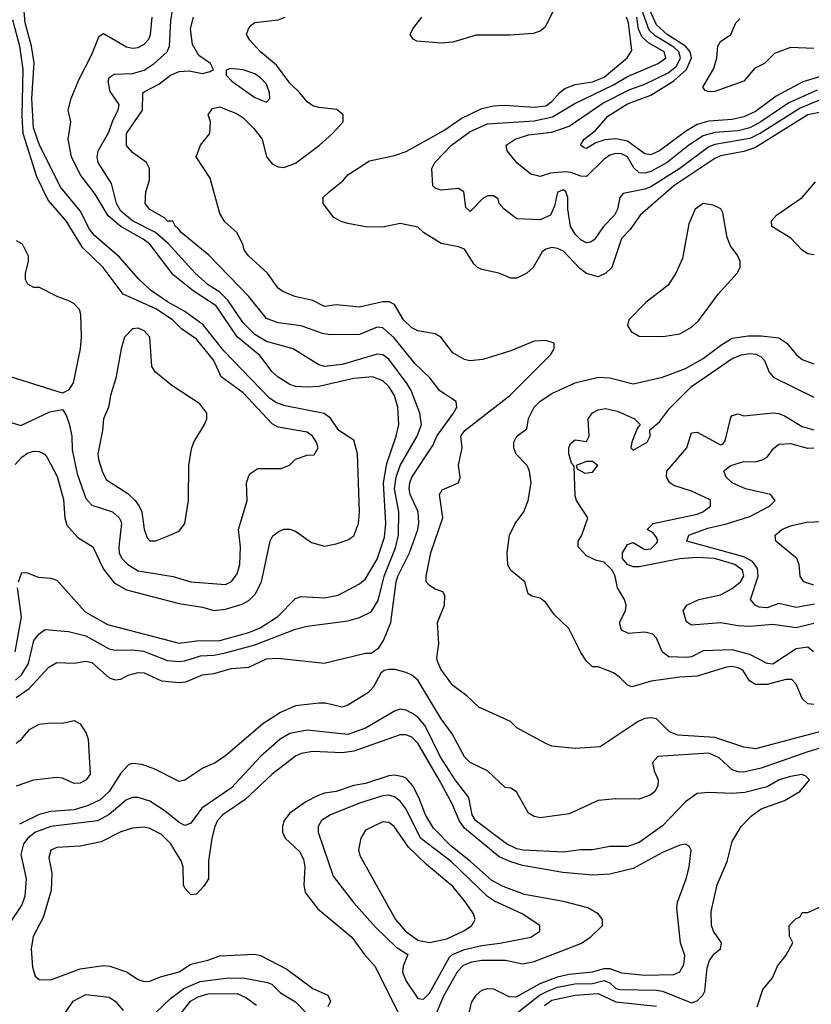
# Model space of a CAD drawing. Header units: inches. Extents: x 1793402 to 1900366, y 320852 to 470679.
# Tile 220 of 256: x 1821663 to 1824382, y 404199 to 407581. Entities that reach past the tile are written whole.
import ezdxf

# ---------------------------------------------------------------- set-up
doc = ezdxf.new("R2010")
doc.units = ezdxf.units.IN
doc.header["$MEASUREMENT"] = 0
doc.layers.add('B8420', color=7, linetype='Continuous')

msp = doc.modelspace()

# ---------------------------------------------------------------- linework, layer by layer
at = {"layer": 'B8420', "color": 4}
for points, elevation in [([(1821647.8, 405312.2), (1821668.8, 405331.2), (1821693.3, 405370), (1821711.6, 405448.4), (1821730, 405471.3), (1821750, 405486), (1821830, 405479.1), (1821890, 405464.4), (1821970, 405420.4), (1821990, 405414.9), (1822050, 405417), (1822087.9, 405412.1), (1822170, 405380.3), (1822210, 405377), (1822230, 405378.7), (1822284.1, 405395.9), (1822330, 405398.5), (1822370, 405406.5), (1822470, 405434), (1822610, 405488), (1822650, 405498), (1822790, 405516.3), (1822830, 405527.7), (1822870, 405547.3), (1822894.3, 405585.7), (1822914.2, 405670), (1822953.5, 405766.5), (1822963.9, 405810), (1822964.4, 405890), (1822949.8, 405970), (1822955.6, 406010), (1822969.8, 406050.2), (1823028, 406150), (1823042.9, 406190), (1823037, 406230), (1823007, 406307), (1822993.6, 406330), (1822930, 406414.5), (1822910, 406429.5), (1822890, 406432), (1822770, 406396.9), (1822710, 406389.5), (1822690, 406396), (1822602, 406450), (1822510, 406475.6), (1822470, 406499.6), (1822430, 406539.5), (1822377.3, 406617.3), (1822350, 406644.7), (1822309.6, 406670), (1822265.1, 406710), (1822172.2, 406812.2), (1822129.6, 406850), (1822049.6, 406890), (1822010, 406923.6), (1821994.7, 406950), (1821978, 407018), (1821932.7, 407090), (1821929.3, 407110), (1821932.3, 407130), (1821968.2, 407191.8), (1821983.5, 407236.5), (1822001.2, 407270), (1822004, 407290), (1821973.8, 407333.8), (1821966.6, 407370), (1821970, 407382), (1821986.6, 407393.4), (1822050, 407395.8), (1822090, 407407), (1822124.5, 407430), (1822169.6, 407470), (1822177.6, 407490), (1822182, 407578), (1822206.9, 407730)], 332), ([(1824410, 407385.1), (1824353, 407367), (1824261.4, 407318.6), (1824190, 407266), (1824150, 407247.3), (1824110, 407238.5), (1824030, 407232), (1823990, 407220.4), (1823950, 407196.4), (1823860.5, 407130), (1823830, 407116.3), (1823810, 407120.5), (1823750, 407163.5), (1823710, 407171.2), (1823672.1, 407167.9), (1823642, 407158), (1823610, 407139), (1823601.2, 407141.2), (1823588.7, 407150), (1823601.2, 407170), (1823640.1, 407199.9), (1823682.9, 407250), (1823750, 407291.4), (1823830, 407322), (1823910, 407371.1), (1823952.7, 407410), (1823969.8, 407450), (1823965, 407470), (1823949.8, 407490), (1823886.4, 407530), (1823850, 407563.5), (1823816.7, 407636.7)], 304), ([(1821647.4, 406052.6), (1821670, 406078), (1821690, 406092.4), (1821710, 406099.3), (1821730, 406098), (1821748.3, 406088.3), (1821757.3, 406077.3), (1821791.7, 406011.7), (1821812.8, 405932.8), (1821817.6, 405870), (1821824.6, 405844.6), (1821862.3, 405802.3), (1821914, 405770), (1821950, 405694), (1821986.6, 405646.6), (1822030, 405622.4), (1822210, 405575.3), (1822290, 405563.1), (1822330, 405552.2), (1822370, 405555.8), (1822427, 405573), (1822450, 405586.4), (1822471.8, 405608.2), (1822493, 405650), (1822522.9, 405790), (1822531.6, 405808.4), (1822550, 405822), (1822570, 405830.5), (1822590.5, 405830.5), (1822610, 405824), (1822664.9, 405784.9), (1822710, 405773), (1822750, 405780.5), (1822790, 405794.9), (1822810, 405808), (1822826.6, 405850), (1822829.7, 405890), (1822823.5, 406090), (1822810, 406137.2), (1822759.3, 406170), (1822730, 406212.3), (1822708.2, 406228.2), (1822574.1, 406254.1), (1822544.8, 406264.8), (1822521, 406281), (1822363.7, 406443.7), (1822292.7, 406532.7), (1822230, 406578.5), (1822170, 406612.1), (1822112.3, 406652.3), (1822071.6, 406690), (1822005.5, 406765.5), (1821919.2, 406839.2), (1821901.9, 406861.9), (1821870, 406924.2), (1821804.5, 407004.5), (1821730.8, 407150), (1821709.8, 407209.8), (1821704.5, 407310), (1821712.6, 407432.6), (1821703.5, 407490), (1821681.7, 407570), (1821678, 407610)], 344), ([(1823495.3, 407610), (1823465.9, 407554.2), (1823450, 407541.6), (1823426.7, 407533.3), (1823347.7, 407527.7), (1823230, 407527.6), (1823150, 407504), (1823110, 407500.5), (1823027.2, 407507.2), (1823013.6, 407513.6), (1823004, 407530), (1823013.2, 407550), (1823043.7, 407590)], 316), ([(1824401.3, 407338.7), (1824305, 407295), (1824208.7, 407230), (1824170, 407209.8), (1824130, 407198.9), (1824050, 407192.9), (1824010, 407181.5), (1823961.3, 407150), (1823886.4, 407090), (1823830, 407059.1), (1823810, 407054), (1823790, 407055.1), (1823772.1, 407072.1), (1823749.8, 407109.8), (1823730, 407119.7), (1823710, 407121.7), (1823690, 407115.1), (1823670, 407101.3), (1823610, 407042), (1823590, 407042.9), (1823555.9, 407055.9), (1823537.8, 407057.8), (1823486, 407054), (1823450, 407042.7), (1823418, 407050), (1823370, 407089.2), (1823337.2, 407130), (1823334, 407150), (1823364, 407170), (1823410, 407185.7), (1823490, 407194), (1823550, 407215.3), (1823665.9, 407294.1), (1823758.9, 407341.1), (1823810, 407359), (1823890, 407398.2), (1823918.6, 407421.4), (1823932.7, 407450), (1823926.6, 407470), (1823910, 407486.6), (1823845.6, 407525.6), (1823824.9, 407544.9), (1823798.3, 407618.3)], 308), ([(1821630, 406198), (1821667.1, 406187.1), (1821765.6, 406234.4), (1821810, 406242), (1821822.8, 406222.8), (1821833, 406193), (1821841.6, 406150), (1821843.4, 406103.4), (1821860.6, 406020.6), (1821890, 405936), (1821910, 405914), (1821981, 405890), (1822004, 405870), (1822010, 405858), (1822012.7, 405850), (1822003.1, 405770), (1822004.4, 405750), (1822013.4, 405730), (1822034, 405710), (1822070, 405688.4), (1822190, 405668), (1822250, 405650.6), (1822370, 405640.7), (1822390, 405651), (1822410, 405678), (1822419.3, 405710), (1822421.2, 405770), (1822414, 405830), (1822444, 405930), (1822442, 405990), (1822450, 406014), (1822456.4, 406023.6), (1822480.4, 406039.6), (1822560.4, 406039.6), (1822588.9, 406051.1), (1822610, 406072), (1822650, 406084.7), (1822674, 406086), (1822688, 406110), (1822682, 406130), (1822668.7, 406150), (1822650, 406164), (1822550, 406181.2), (1822530, 406192.7), (1822430, 406299.5), (1822354.5, 406354.5), (1822329.4, 406410), (1822270, 406483.7), (1822218.6, 406518.6), (1822187, 406550), (1822130, 406588), (1822017.6, 406637.6), (1821949.2, 406730), (1821878, 406798), (1821822.7, 406890), (1821760.5, 406960.5), (1821721.7, 407041.7), (1821674.2, 407190), (1821670.8, 407250), (1821674.8, 407410), (1821663.1, 407490), (1821638.9, 407578.9)], 348), ([(1821650, 405253.4), (1821695.7, 405284.3), (1821763.3, 405356.7), (1821790, 405373), (1821850, 405370.6), (1821890, 405378), (1821910, 405373), (1821970, 405320.7), (1821990, 405314), (1822010, 405316.3), (1822035.3, 405330), (1822070, 405339.3), (1822090, 405337.1), (1822150, 405310.4), (1822210, 405304.9), (1822233, 405307), (1822290, 405330.4), (1822330, 405334.9), (1822390, 405352.2), (1822450, 405357.1), (1822510, 405386), (1822550, 405388), (1822708.9, 405371.1), (1822850, 405404.7), (1822870, 405404.7), (1822896, 405424), (1822911.8, 405448.2), (1822937.6, 405510), (1822955.4, 405650), (1822961.7, 405670), (1823002, 405750), (1823029.6, 405830), (1823033.4, 405853.4), (1823031.6, 405890), (1823004.2, 405950), (1823000.5, 405970), (1823003, 405990), (1823009.7, 406010), (1823081.3, 406118.7), (1823095.1, 406150), (1823152.7, 406230), (1823164, 406250), (1823162, 406270), (1823106.2, 406306.2), (1823071.3, 406351.3), (1823020.1, 406400.1), (1822948.6, 406488.6), (1822910, 406522), (1822890, 406524.5), (1822830, 406499.3), (1822730, 406498.4), (1822702.7, 406502.7), (1822630, 406529.6), (1822550, 406539.7), (1822510, 406554.5), (1822449.7, 406629.7), (1822312.3, 406772.3), (1822217.2, 406850), (1822206.3, 406866.3), (1822198, 406870), (1822188.9, 406888.9), (1822170, 406889.3), (1822160.2, 406900.2), (1822110, 406929.3), (1822093.2, 406950), (1822096, 406990), (1822109, 407030), (1822108.7, 407070), (1822098, 407090), (1822050, 407125.2), (1822030, 407149), (1822029.6, 407189.6), (1822084.5, 407270), (1822086, 407330), (1822090, 407333.4), (1822140.1, 407359.9), (1822181.2, 407390), (1822210, 407403), (1822244.9, 407404.9), (1822290, 407396), (1822317.2, 407402.8), (1822328, 407410), (1822318, 407430), (1822278, 407458), (1822256.1, 407496.1), (1822249.6, 407550), (1822259.5, 407590)], 328), ([(1821658, 405650), (1821670, 405682), (1821690, 405681), (1821725.8, 405665.8), (1821770, 405663), (1821790, 405655.5), (1821887.5, 405547.5), (1821963.8, 405503.8), (1822210, 405439.5), (1822270, 405447.6), (1822350, 405449.1), (1822450, 405475.8), (1822488.2, 405491.8), (1822548.8, 405531.2), (1822610, 405593.4), (1822630, 405599.3), (1822710, 405594.9), (1822756.1, 405603.9), (1822830, 405643), (1822850, 405660.7), (1822890, 405727.7), (1822915.9, 405804.1), (1822920.8, 405850), (1822912.5, 405990), (1822923.5, 406056.5), (1822956.3, 406150), (1822965.1, 406190), (1822961.1, 406250), (1822949.7, 406290), (1822930, 406320.7), (1822910, 406340.7), (1822874.5, 406354.5), (1822810, 406348), (1822690, 406321.4), (1822650, 406319.2), (1822610, 406321), (1822590, 406327.4), (1822550, 406353.3), (1822530, 406371.6), (1822487.3, 406427.3), (1822410, 406491.2), (1822337.7, 406597.7), (1822258, 406650), (1822190, 406704.7), (1822109.6, 406810), (1822087.3, 406827.3), (1822010, 406870.9), (1821967.1, 406907.1), (1821922, 406982), (1821870, 407049.6), (1821840.4, 407110), (1821829.6, 407170), (1821838, 407230), (1821829.4, 407270), (1821839.3, 407310), (1821865.6, 407374.4), (1821910, 407461), (1821935.5, 407524.5), (1821950, 407534), (1822030, 407488.2), (1822050, 407483), (1822070, 407484.9), (1822090, 407496.3), (1822106, 407514), (1822111.6, 407530), (1822117.4, 407590)], 336), ([(1824410, 405135.4), (1824190, 405077), (1824150, 405082), (1824050, 405115.8), (1823923.1, 405123.1), (1823894.9, 405134.9), (1823850, 405179.5), (1823830, 405183.6), (1823810, 405180.7), (1823786.8, 405170), (1823656.8, 405083.2), (1823570, 405077.2), (1823490, 405086), (1823470, 405094.5), (1823370, 405149), (1823348.7, 405170), (1823240.2, 405220.2), (1823198.9, 405258.9), (1823150, 405294), (1823109.3, 405350), (1823097.5, 405377.5), (1823095.1, 405390), (1823102.3, 405437.7), (1823097.6, 405510), (1823122, 405570), (1823123.2, 405603.2), (1823115.9, 405615.9), (1823090, 405624.5), (1823070, 405637.2), (1823059.3, 405650), (1823059.3, 405670), (1823075.1, 405750), (1823115.6, 405870), (1823104.5, 405950), (1823114.2, 405965.8), (1823169.6, 405990.4), (1823175.1, 406010), (1823169.5, 406050.5), (1823182, 406110), (1823178.4, 406150), (1823192, 406170), (1823345.6, 406290), (1823486, 406430), (1823499, 406450), (1823498, 406470), (1823470, 406479.3), (1823430, 406477), (1823350, 406443.6), (1823253.2, 406413.2), (1823209.3, 406409.3), (1823190, 406414), (1823150, 406437.2), (1823109.2, 406490), (1823090, 406502), (1823030, 406511.8), (1823010, 406522), (1822980.7, 406550), (1822950, 406602.7), (1822931.5, 406611.5), (1822910, 406611.8), (1822830, 406593.6), (1822750, 406602), (1822710, 406596), (1822670, 406616), (1822608, 406630), (1822566.8, 406646.8), (1822550, 406659), (1822514, 406710), (1822449, 406770), (1822434, 406790), (1822429, 406810), (1822408.7, 406850), (1822367, 406887), (1822350, 406915.3), (1822316.6, 407036.6), (1822269.3, 407110), (1822284, 407150), (1822315.3, 407190), (1822318, 407230), (1822310, 407254), (1822324.7, 407275.3), (1822350, 407281), (1822410, 407257.3), (1822430, 407244), (1822467.1, 407207.1), (1822495.5, 407170), (1822510.5, 407110), (1822530, 407085.5), (1822550, 407075.5), (1822570, 407072.7), (1822610, 407088.2), (1822692.7, 407150), (1822737.2, 407190), (1822773.2, 407230), (1822773.6, 407253.6), (1822752.5, 407272.5), (1822690, 407279), (1822670, 407285.2), (1822650, 407299), (1822625.2, 407330), (1822590, 407362.7), (1822544.2, 407424.2), (1822489.3, 407470), (1822453.2, 407510), (1822442, 407530), (1822448, 407550), (1822458, 407562), (1822470, 407570.7), (1822550, 407580.7), (1822574, 407590)], 324), ([(1824425.7, 407265.7), (1824370, 407253.6), (1824190, 407141.4), (1824150, 407128.6), (1824070, 407113.3), (1824050, 407104), (1823909.4, 407010.6), (1823793.4, 406910), (1823759.6, 406860.4), (1823730, 406829), (1823696.3, 406730), (1823676, 406710), (1823650, 406698), (1823610, 406709.4), (1823586.7, 406726.7), (1823530, 406786), (1823510, 406795.1), (1823490, 406798), (1823470, 406793.2), (1823456.8, 406783.2), (1823426, 406730), (1823404.7, 406710), (1823370, 406693.2), (1823350, 406693.2), (1823308, 406710), (1823250, 406722.7), (1823235.3, 406730), (1823222.5, 406742.5), (1823190, 406793.2), (1823170, 406801.2), (1823110, 406812.3), (1823049.4, 406849.4), (1823030, 406868.7), (1822970, 406881.2), (1822910, 406868.7), (1822850, 406869.2), (1822790, 406880.9), (1822767.3, 406887.3), (1822742, 406902), (1822705.2, 406950), (1822705.2, 406970), (1822725.2, 406990), (1822772.4, 407027.6), (1822790, 407047.7), (1822864.4, 407095.6), (1822950, 407114), (1822990, 407128.7), (1823119.6, 407200.4), (1823178.7, 407241.3), (1823250, 407275.8), (1823290, 407284.9), (1823326.9, 407286.9), (1823430, 407280.3), (1823470, 407285.5), (1823490, 407299.5), (1823516.2, 407330), (1823535.5, 407344.5), (1823570, 407358), (1823630, 407366.9), (1823670, 407383.6), (1823749.5, 407450), (1823764.8, 407475.2), (1823753.3, 407570), (1823746.6, 407590)], 316), ([(1824410, 407304.4), (1824343, 407277), (1824210, 407192.5), (1824170, 407172.5), (1824050, 407151.9), (1824030, 407143.9), (1823930, 407069.8), (1823830, 407007.1), (1823810, 406998.5), (1823735.9, 406984.1), (1823724, 406970), (1823715.5, 406930), (1823705.5, 406910), (1823668.2, 406870), (1823635.3, 406824.7), (1823623, 406817), (1823610, 406814.5), (1823590, 406824.5), (1823570, 406843.7), (1823554.5, 406870), (1823545.2, 406930), (1823545.2, 406970), (1823539, 406990), (1823530, 406996), (1823510, 406988), (1823499.8, 406940.2), (1823486, 406910), (1823450, 406893.2), (1823370, 406897.2), (1823327, 406930), (1823309.3, 406950), (1823305.6, 406965.6), (1823290, 406976), (1823270, 406976), (1823253.2, 406966.8), (1823210, 406922), (1823195.3, 406935.3), (1823188.7, 406990), (1823170, 407001.2), (1823110, 406995.3), (1823090, 407002), (1823082, 407010), (1823078, 407070), (1823088, 407090), (1823146, 407150), (1823210, 407197), (1823270, 407223.1), (1823430, 407233.4), (1823492.5, 407247.5), (1823567.6, 407292.4), (1823702.6, 407357.4), (1823750, 407386.3), (1823856, 407430), (1823881.6, 407450), (1823876.3, 407470), (1823821.9, 407501.9), (1823800.9, 407520.9), (1823787.9, 407547.9), (1823782.7, 407590)], 312), ([(1824390, 407481.7), (1824310, 407485.6), (1824254.9, 407465.1), (1824221, 407430), (1824186.9, 407413.1), (1824150, 407369.7), (1824050, 407334.5), (1824030, 407332.7), (1824017.2, 407337.2), (1824009.5, 407349.5), (1824047.2, 407412.8), (1824057, 407450), (1824060.9, 407490), (1824070, 407506), (1824105.2, 407530), (1824122.7, 407570), (1824135.9, 407584.1)], 296), ([(1824390, 406773.6), (1824370, 406776.2), (1824350, 406789.4), (1824310.9, 406830.9), (1824246, 406870), (1824244.5, 406890), (1824262, 406910), (1824349.8, 406970.2), (1824396.4, 407023.6)], 316), ([(1821650, 406822), (1821671.1, 406811.1), (1821691.3, 406770), (1821691.3, 406750), (1821682, 406710), (1821682, 406690), (1821690, 406674), (1821710, 406662), (1821730, 406662), (1821792, 406630), (1821830, 406616), (1821847.1, 406607.1), (1821866.4, 406586.4), (1821871, 406570), (1821874, 406490), (1821870.8, 406450), (1821846.4, 406333.6), (1821830, 406308), (1821810, 406298), (1821590, 406367.3)], 348), ([(1824390, 405228.5), (1824370, 405231.5), (1824350, 405249.6), (1824330, 405299), (1824314.9, 405314.9), (1824294.2, 405314.2), (1824230, 405297.4), (1824190, 405297), (1824169.6, 405309.6), (1824146.2, 405346.2), (1824130, 405355.1), (1824110, 405358.9), (1824090, 405356.9), (1823990, 405326.3), (1823930, 405323), (1823831.5, 405308.5), (1823766, 405290), (1823750, 405295.3), (1823723.2, 405323.2), (1823702, 405338), (1823650, 405358), (1823630, 405358), (1823610, 405378), (1823590, 405408), (1823549, 405490), (1823498, 405538), (1823470, 405579), (1823450, 405594), (1823421.2, 405601.2), (1823409, 405609), (1823397.2, 405650), (1823348.7, 405690), (1823339, 405710), (1823337.2, 405750), (1823345.2, 405810), (1823364, 405850), (1823394, 405890), (1823409, 405930), (1823419, 405990), (1823413.2, 406030), (1823405.2, 406050), (1823368.3, 406088.3), (1823359.6, 406110), (1823359.6, 406130), (1823370, 406150.7), (1823404.7, 406175.3), (1823410, 406211.3), (1823429.6, 406250), (1823450, 406270.3), (1823490, 406297), (1823570, 406334), (1823650, 406353.4), (1823690, 406350.6), (1823770, 406330.6), (1823870, 406352.7), (1823950, 406382.4), (1824010, 406417), (1824074.3, 406465.7), (1824110, 406486.7), (1824164.8, 406495.2), (1824210, 406495.6), (1824270, 406488.2), (1824297.3, 406470), (1824330, 406430.7), (1824350, 406414), (1824390, 406399.1)], 316), ([(1824389.6, 405409.6), (1824370, 405426), (1824330, 405419.6), (1824250, 405367.6), (1824230, 405369.6), (1824170, 405401.1), (1824110, 405416.2), (1824010, 405412.7), (1823970, 405392), (1823954, 405390), (1823892.3, 405392.3), (1823870, 405408.7), (1823850, 405457.2), (1823837.2, 405470), (1823810, 405477.6), (1823753.2, 405473.2), (1823730, 405484), (1823722.7, 405510), (1823743.6, 405550), (1823746, 405570), (1823739.7, 405590), (1823716.3, 405630), (1823707.6, 405670), (1823697.4, 405690), (1823670, 405717.6), (1823643.6, 405723.6), (1823610, 405739.3), (1823581.2, 405770), (1823581.2, 405790), (1823593.2, 405810), (1823614, 405870), (1823575.3, 405930), (1823570, 405946), (1823567.3, 406047.3), (1823558, 406058), (1823549.3, 406089.3), (1823549, 406110), (1823554.6, 406125.4), (1823570, 406138), (1823610, 406132), (1823619, 406150), (1823615.3, 406210), (1823630, 406231), (1823650, 406241), (1823674.6, 406245.4), (1823715.9, 406235.9), (1823774, 406210), (1823794, 406190), (1823783.6, 406176.4), (1823764.7, 406130), (1823762, 406110), (1823770, 406102), (1823818, 406130), (1823828, 406150), (1823827.3, 406172.7), (1823860.2, 406199.8), (1823894.7, 406245.3), (1823970, 406321.3), (1824110, 406417), (1824142, 406430), (1824170, 406434.4), (1824192.1, 406432.1), (1824210, 406422.8), (1824220.7, 406410), (1824237.3, 406370), (1824252.4, 406352.4), (1824390, 406284)], 312), ([(1824390, 405506.6), (1824330, 405491.6), (1824250, 405503.6), (1824170, 405496.4), (1824130, 405498.8), (1824070, 405509.7), (1823970, 405501.2), (1823953.2, 405513.2), (1823942, 405550), (1823954, 405570), (1823995.3, 405590), (1824070, 405605.3), (1824110, 405627.2), (1824138.7, 405650), (1824149.6, 405670), (1824145.6, 405690), (1824119.5, 405710), (1824049.2, 405730.8), (1823990, 405734), (1823930, 405729.7), (1823790, 405701.2), (1823770, 405701.2), (1823750, 405709.4), (1823733.2, 405730), (1823733.2, 405750), (1823750, 405778), (1823770, 405784.7), (1823810, 405760.7), (1823830, 405764), (1823850, 405782.8), (1823854, 405790), (1823850, 405802), (1823838, 405818), (1823818, 405830), (1823838, 405850), (1823990, 405882.4), (1824009, 405890), (1824035.3, 405910), (1824035.3, 405930), (1824030, 405934), (1823970, 405961.2), (1823910, 405981.2), (1823895.3, 405990), (1823884, 406010), (1823885.2, 406030), (1823954, 406110), (1823970, 406162), (1823990, 406164.7), (1824070, 406120.7), (1824077.5, 406122.5), (1824086, 406134), (1824105.8, 406214.2), (1824110, 406221), (1824130, 406226.8), (1824150, 406220.7), (1824250, 406230.7), (1824270, 406228), (1824290, 406220.5), (1824350, 406183.1), (1824390, 406172.7)], 308), ([(1824392.9, 405572.9), (1824330, 405561.7), (1824270, 405575.6), (1824230, 405560.5), (1824203, 405563), (1824189, 405570), (1824172.7, 405590), (1824198.7, 405670), (1824196.4, 405696.4), (1824180, 405720), (1824150, 405735.9), (1823954, 405790), (1823961.2, 405810), (1823967.2, 405812.8), (1824025.7, 405834.3), (1824090, 405849.1), (1824170, 405874.6), (1824238, 405910), (1824257.2, 405930), (1824242, 405950), (1824155.3, 405970), (1824110, 405989.6), (1824089.4, 406010), (1824081.2, 406030), (1824085.4, 406034.6), (1824105.2, 406050), (1824150, 406063.8), (1824190, 406062), (1824215.3, 406070), (1824230, 406078.8), (1824252, 406108), (1824270, 406122.8), (1824310, 406124.9), (1824369.1, 406109.1), (1824390, 406110.3)], 304), ([(1824390, 405638.5), (1824356, 405650), (1824342.9, 405670), (1824339.5, 405710), (1824332.3, 405730), (1824259.5, 405790), (1824257, 405810), (1824280.9, 405830), (1824310, 405842.7), (1824365.3, 405854.7), (1824450, 405858.6)], 296), ([(1821647.3, 405410), (1821668.5, 405530), (1821655.6, 405630)], 336), ([(1824490, 405102.9), (1824370, 405066.6), (1824210, 405009.7), (1824150, 404996.9), (1824130, 404997.6), (1824110, 405004.5), (1824065.6, 405045.6), (1824030, 405061.3), (1823854, 405050), (1823836, 405030), (1823841.4, 405001.4), (1823856, 404970), (1823854.8, 404950), (1823844.7, 404930), (1823830, 404919), (1823790, 404904), (1823710, 404905.2), (1823650, 404899.3), (1823550, 404853.2), (1823450, 404839.3), (1823430, 404844), (1823410, 404855.3), (1823369.1, 404929.1), (1823350, 404942), (1823330, 404944), (1823270, 405001.2), (1823210, 405029.3), (1823190, 405049.2), (1823147.9, 405127.9), (1823110, 405179.3), (1823030, 405312.3), (1823010, 405329.5), (1822990, 405338.4), (1822950.8, 405349.2), (1822930.7, 405349.3), (1822914.8, 405345.2), (1822903.5, 405336.5), (1822878, 405290), (1822861, 405270), (1822790, 405226), (1822770, 405219.3), (1822712.9, 405232.9), (1822690, 405233.2), (1822610, 405223.7), (1822558.3, 405201.7), (1822497.6, 405162.4), (1822368.5, 405051.5), (1822332.3, 405027.7), (1822291.3, 405010), (1822230, 404968.7), (1822210, 404964), (1822126.8, 405006.8), (1822083.2, 405023.2), (1822050, 405026), (1822037.3, 405022.7), (1822010, 404993.2), (1821970, 404929.6), (1821939, 404901), (1821898, 404882), (1821850, 404867.3), (1821770, 404861.7), (1821730, 404851.3), (1821661.6, 404818.4)], 328), ([(1823370, 404169), (1823448.2, 404230), (1823475.3, 404244.7), (1823510, 404257.5), (1823569, 404270), (1823630, 404271.1), (1823670, 404280.8), (1823690, 404273.1), (1823710, 404253.4), (1823724.7, 404250), (1823850, 404247.6), (1823870, 404244.2), (1823970, 404204), (1823990, 404211), (1824009, 404230), (1824016, 404244), (1824024.1, 404324.1), (1824032.3, 404350), (1824047.9, 404372.1), (1824069.2, 404390), (1824073.2, 404410), (1824045.2, 404450), (1824039.3, 404470), (1824038, 404518), (1824058, 404610), (1824093.2, 404690), (1824110, 404758), (1824141.2, 404810), (1824174.8, 404845.2), (1824210, 404871), (1824290, 404898.8), (1824342, 404930), (1824375.3, 404970), (1824363.1, 404983.1), (1824348.9, 404988.9), (1824310, 404982), (1824271.3, 404970), (1824230, 404946), (1824153, 404927), (1824110, 404922.9), (1824030, 404927), (1823990, 404923.7), (1823950, 404895.1), (1823870, 404812), (1823790, 404755.1), (1823750, 404740.7), (1823690, 404741.2), (1823630, 404729.3), (1823589.4, 404729.4), (1823530, 404722), (1823391.9, 404728.1), (1823370, 404733.3), (1823335.1, 404750), (1823227.8, 404830), (1823216.9, 404850), (1823205.1, 404910), (1823158, 404970), (1823106.9, 405050), (1823055.9, 405155.9), (1823030, 405185.1), (1823010, 405199.5), (1822990, 405209.5), (1822970, 405212.3), (1822952.5, 405207.5), (1822850, 405147.3), (1822790, 405126.3), (1822650, 405140.5), (1822590.3, 405129.7), (1822557.3, 405110), (1822490.3, 405049.7), (1822390, 404942.9), (1822287.7, 404872.3), (1822250, 404821.2), (1822242.5, 404817.5), (1822230, 404812.7), (1822210, 404823.7), (1822162.8, 404862.8), (1822110, 404897), (1822070, 404909.4), (1822050, 404909.4), (1822030, 404900.9), (1821970, 404851.5), (1821930, 404829.6), (1821770, 404809.7), (1821717.3, 404790), (1821690.6, 404770), (1821675.5, 404750), (1821666.6, 404713.4), (1821684.9, 404630), (1821680.4, 404570), (1821670, 404541.2), (1821581.6, 404410)], 332), ([(1821650, 405096), (1821668.7, 405110), (1821696.5, 405143.5), (1821730, 405161), (1821770, 405166), (1821810, 405164.7), (1821850, 405174), (1821870, 405162), (1821890.7, 405130.7), (1821897.3, 405110), (1821904.7, 404990), (1821891.3, 404970), (1821870, 404959), (1821850, 404957.2), (1821810, 404976), (1821790, 404978), (1821710, 404969.2), (1821650, 404948.7)], 324), ([(1823207.2, 404172.8), (1823214.9, 404205.1), (1823230, 404230.5), (1823250, 404248.2), (1823270, 404254), (1823290, 404252.2), (1823344.9, 404224.9), (1823370, 404226), (1823449.9, 404270.1), (1823510, 404293.7), (1823550, 404303.2), (1823629.8, 404310.2), (1823670, 404322.2), (1823690, 404321.8), (1823730, 404307.2), (1823810, 404298.9), (1823910, 404301.6), (1823929.6, 404310.4), (1823943.9, 404336.1), (1823947.2, 404367.2), (1823932.7, 404410), (1823919.5, 404530), (1823922, 404550), (1823952, 404630), (1823962, 404670), (1823968.7, 404728.7), (1823962, 404742), (1823950, 404748.7), (1823930, 404745.2), (1823870, 404720.7), (1823770, 404666), (1823690, 404646.3), (1823630, 404642.6), (1823528.7, 404651.3), (1823390, 404676), (1823350, 404688.6), (1823310, 404706), (1823190, 404804), (1823172.1, 404830), (1823147.7, 404887.7), (1823103.1, 404970), (1823030, 405096.2), (1823010, 405116.9), (1822990, 405124.2), (1822970, 405124.2), (1822810, 405068.3), (1822770, 405062.6), (1822670, 405067.6), (1822630, 405060.7), (1822610, 405051.8), (1822530.2, 404989.8), (1822437.6, 404902.4), (1822360.5, 404850), (1822342.4, 404830), (1822332.4, 404810), (1822322.4, 404770), (1822310.6, 404690.6), (1822311, 404630), (1822295.3, 404604.7), (1822270, 404578), (1822250, 404575.3), (1822230, 404598), (1822225.2, 404610), (1822224.5, 404670), (1822218.4, 404690), (1822181.6, 404750), (1822150, 404782), (1822110, 404802.9), (1822090, 404807), (1822050, 404804.5), (1822010, 404792), (1821942.8, 404757.2), (1821870, 404742), (1821790, 404738), (1821770, 404728.7), (1821763, 404703), (1821773.4, 404650), (1821770.5, 404590), (1821743, 404497), (1821708.5, 404431.5), (1821702, 404390), (1821706.4, 404326.4), (1821716, 404296), (1821730, 404284.7), (1821770, 404282.8), (1821870, 404320.5), (1821950, 404332.7), (1821972, 404330), (1822030, 404310.5), (1822070, 404284), (1822090, 404277.3), (1822110, 404279.1), (1822146.2, 404293.8), (1822210, 404310.4), (1822250, 404337.1), (1822309.2, 404350.8), (1822350, 404366), (1822470, 404371), (1822490, 404366.8), (1822580.3, 404320.3), (1822670, 404253.4), (1822720.7, 404230), (1822730.3, 404209.7), (1822721.6, 404190)], 336), ([(1823087.7, 404152.3), (1823121, 404230), (1823167.6, 404312.4), (1823186.9, 404333.1), (1823215.2, 404344.8), (1823250, 404351.1), (1823331.3, 404351.3), (1823390, 404338), (1823430, 404345.7), (1823590, 404408), (1823622.7, 404430), (1823657.5, 404462.5), (1823664, 404470), (1823664, 404490), (1823649, 404510), (1823614, 404530), (1823530, 404552.6), (1823396.3, 404576.3), (1823323.6, 404603.6), (1823284.4, 404624.4), (1823211.2, 404690), (1823143.1, 404743.1), (1823083.7, 404803.7), (1823056.4, 404850), (1823033.5, 404910), (1823012.8, 404950), (1822990, 404975.6), (1822980.1, 404980.1), (1822950, 404986.3), (1822930, 404983.5), (1822850, 404958), (1822810, 404951.1), (1822750.2, 404929.8), (1822710, 404924.2), (1822685.1, 404914.9), (1822645.1, 404894.9), (1822590, 404855.1), (1822570.6, 404830), (1822564.9, 404810), (1822564.9, 404790), (1822574, 404770), (1822623.4, 404723.4), (1822638, 404698), (1822642.4, 404670), (1822639.1, 404610), (1822643.4, 404583.4), (1822686.9, 404526.9), (1822804, 404430), (1822847.3, 404370), (1822882.8, 404330), (1822985.7, 404125.7)], 344), ([(1824195.3, 404190), (1824215.3, 404250), (1824248, 404290), (1824266, 404330), (1824293.6, 404366.4), (1824318, 404410), (1824307.3, 404432.7), (1824306, 404470), (1824330, 404494), (1824342, 404498), (1824350, 404514), (1824370, 404514), (1824430, 404542)], 328), ([(1822130, 404171), (1822180.4, 404219.6), (1822226.2, 404253.8), (1822282, 404278), (1822371.2, 404288.8), (1822430, 404290.3), (1822514.3, 404274.3), (1822528.5, 404268.5), (1822558.4, 404238.4), (1822610, 404207.3), (1822646.8, 404170)], 332), ([(1821807.1, 404152.9), (1821846.6, 404210), (1821890, 404233), (1821970, 404224), (1821990.3, 404210.3), (1822018, 404178)], 332), ([(1822218.3, 404170), (1822249.8, 404210.2), (1822275.2, 404224.8), (1822310, 404234.9), (1822410, 404235.8), (1822441.4, 404221.4), (1822476.1, 404196.1)], 328), ([(1823464.7, 404195.3), (1823490, 404213), (1823570, 404230.2), (1823650, 404236.1), (1823710, 404208.1), (1823850, 404193.1)], 328)]:
    msp.add_lwpolyline(points, dxfattribs=dict(at, elevation=elevation))
for points, elevation in [([(1822386.8, 407413.2), (1822372, 407408), (1822371.3, 407390), (1822391, 407370), (1822470, 407314), (1822510, 407298), (1822522, 407310), (1822520.9, 407330), (1822510, 407359), (1822490, 407380.9), (1822470, 407394.5), (1822430, 407409.2)], 328), ([(1824010, 406949.5), (1823983, 406930), (1823960.7, 406879.3), (1823939, 406761), (1823916.3, 406710), (1823890, 406669.3), (1823813.4, 406610), (1823754.8, 406550), (1823750.8, 406530), (1823762.8, 406510), (1823790, 406493.4), (1823872.3, 406492.3), (1823930, 406502), (1823970, 406524.9), (1823993.7, 406546.3), (1824061.6, 406638.4), (1824126.6, 406710), (1824137.2, 406730), (1824137.2, 406750), (1824129.4, 406770), (1824104.4, 406804.4), (1824092.5, 406832.5), (1824078, 406918), (1824071.3, 406931.3), (1824044.4, 406944.4)], 324), ([(1822070, 406521.2), (1822050, 406519), (1822022.8, 406490), (1822010.7, 406450), (1821993, 406350), (1821974, 406290), (1821967.3, 406250), (1821950.5, 406209.5), (1821947.3, 406170), (1821930.6, 406090), (1821933.4, 406070), (1821946.6, 406026.6), (1821960.3, 406000.3), (1822033.7, 405953.7), (1822059.3, 405930), (1822072.7, 405910), (1822082.4, 405890), (1822090.6, 405830.6), (1822100.7, 405800.7), (1822110, 405791.3), (1822130, 405791), (1822170, 405806.8), (1822210, 405824.7), (1822229.3, 405850.7), (1822242.7, 405930), (1822243.7, 406050), (1822252.7, 406107.3), (1822261.2, 406130), (1822297.2, 406190), (1822305.2, 406210), (1822305.2, 406230), (1822281.2, 406261.2), (1822184.8, 406324.8), (1822129.3, 406370), (1822117, 406390), (1822109.2, 406490), (1822090, 406512.7)], 352), ([(1823630, 406064), (1823610, 406064), (1823574, 406050), (1823578, 406038), (1823603.5, 406023.5), (1823630, 406027.3), (1823648.7, 406050)], 312), ([(1822930, 404916.9), (1822910, 404915.1), (1822830, 404889.6), (1822730, 404849.4), (1822698.8, 404830), (1822687.7, 404810), (1822688, 404790), (1822739.3, 404639.3), (1822808.7, 404548.7), (1822884.5, 404464.5), (1822955.4, 404395.4), (1822996, 404370), (1822979.3, 404330), (1822977, 404310), (1822990, 404278.8), (1823030, 404218.8), (1823050, 404217.3), (1823070, 404237.3), (1823139.1, 404360.9), (1823149.2, 404370), (1823190, 404387.2), (1823250, 404401.6), (1823311.4, 404408.6), (1823418, 404430), (1823448.7, 404450), (1823448.7, 404470), (1823388.7, 404510), (1823293.6, 404553.6), (1823270, 404569.6), (1823144.2, 404690), (1823039.6, 404770), (1822990, 404869.3), (1822970, 404897), (1822950, 404911.6)], 348), ([(1822910, 404826), (1822850, 404797.2), (1822834, 404770), (1822826.8, 404730), (1822830.8, 404710), (1822953, 404490), (1822988.2, 404450), (1823030, 404419), (1823070, 404411.3), (1823130, 404423.6), (1823190, 404452.4), (1823216, 404470), (1823221.2, 404478.8), (1823226.6, 404490), (1823220.9, 404510), (1823194, 404550), (1823150, 404603.7), (1823059.7, 404679.7), (1822998.4, 404738.4), (1822949.2, 404810), (1822930, 404823.7)], 352)]:
    msp.add_lwpolyline(points, close=True, dxfattribs=dict(at, elevation=elevation))

doc.saveas('drawing.dxf')
